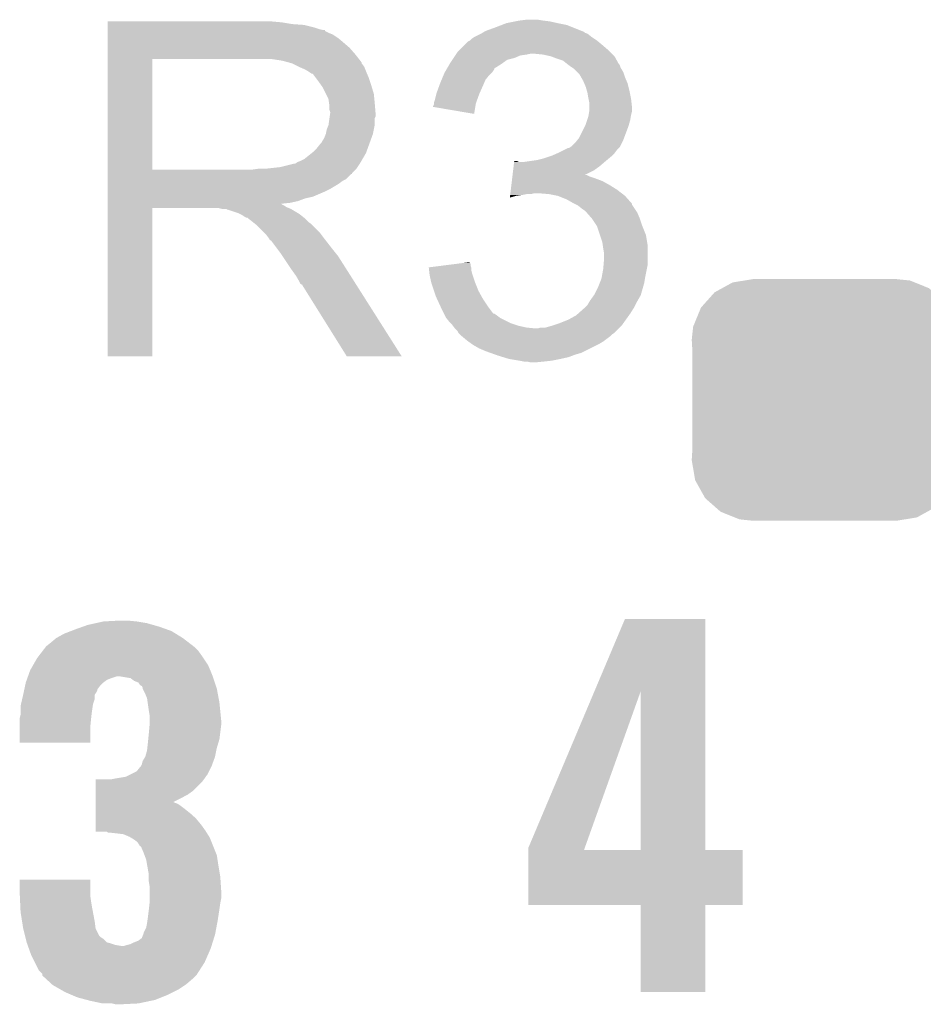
# Model space of a CAD drawing. Extents: x -1.3 to 24.2, y -3.9 to 39.2.
# Tile 22 of 31: x 8.9 to 11.5, y 27.5 to 30.4. Entities that reach past the tile are written whole.
import ezdxf

# ---------------------------------------------------------------- set-up
doc = ezdxf.new("R2010")
doc.units = 0
doc.layers.get('0').update_dxf_attribs({"linetype": 'CONTINUOUS'})
doc.layers.add('PIR_4_CLICK_V100_GTO', color=14, linetype='CONTINUOUS')
doc.layers.add('PIR_4_CLICK_V100_GTS', color=12, linetype='CONTINUOUS')

# ---------------------------------------------------------------- blocks, each defined once
blk = doc.blocks.new('CUSTOM_65')
for points in [[(-0.268438, 0.342124), (-0.233628, 0.347838), (0.2622, 0.342124), (0.247972, 0.347838)], [(-0.233628, 0.347838), (-0.20955, 0.35179), (0.247972, 0.347838), (0.20955, 0.35179)], [(-0.320744, 0.31339), (-0.298526, 0.325596), (0.317222, 0.31339), (0.30335, 0.325596)], [(-0.298526, 0.325596), (-0.268438, 0.342124), (0.30335, 0.325596), (0.2622, 0.342124)], [(-0.34504, 0.286174), (-0.320744, 0.31339), (0.348152, 0.286174), (0.317222, 0.31339)], [(-0.37475, 0.234078), (-0.360486, 0.26887), (0.377262, 0.234078), (0.357822, 0.26887)], [(-0.360486, 0.26887), (-0.34504, 0.286174), (0.357822, 0.26887), (0.348152, 0.286174)], [(-0.383124, 0.213652), (-0.37475, 0.234078), (0.380766, 0.213652), (0.377262, 0.234078)], [(-0.38735, 0.17526), (-0.383124, 0.213652), (0.38735, 0.17526), (0.380766, 0.213652)], [(-0.38608, 0.154124), (-0.38735, 0.17526), (0.38608, 0.154124), (0.38735, 0.17526)], [(-0.38608, -0.154124), (-0.38608, 0.154124), (0.38608, -0.154124), (0.38608, 0.154124)], [(-0.38735, -0.17526), (-0.38608, -0.154124), (0.38735, -0.17526), (0.38608, -0.154124)], [(-0.380764, -0.213652), (-0.38735, -0.17526), (0.383124, -0.213652), (0.38735, -0.17526)], [(-0.377262, -0.234078), (-0.380764, -0.213652), (0.374748, -0.234078), (0.383124, -0.213652)], [(-0.35782, -0.26887), (-0.377262, -0.234078), (0.360486, -0.26887), (0.374748, -0.234078)], [(-0.348152, -0.286174), (-0.35782, -0.26887), (0.345038, -0.286174), (0.360486, -0.26887)], [(-0.31722, -0.31339), (-0.348152, -0.286174), (0.320744, -0.31339), (0.345038, -0.286174)], [(-0.30335, -0.325596), (-0.31722, -0.31339), (0.298524, -0.325596), (0.320744, -0.31339)], [(-0.262198, -0.342124), (-0.30335, -0.325596), (0.268438, -0.342124), (0.298524, -0.325596)], [(-0.247972, -0.347838), (-0.262198, -0.342124), (0.233626, -0.347838), (0.268438, -0.342124)], [(-0.20955, -0.35179), (-0.247972, -0.347838), (0.20955, -0.35179), (0.233626, -0.347838)]]:
    blk.add_solid(points)

msp = doc.modelspace()

# ---------------------------------------------------------------- linework, layer by layer
at = {"layer": 'PIR_4_CLICK_V100_GTO'}
for points in [[(9.144022, 30.38602), (9.144024, 30.38856), (9.64946, 30.38602), (9.62152, 30.38856)], [(9.144022, 30.38094), (9.144022, 30.38602), (9.679938, 30.38094), (9.64946, 30.38602)], [(9.144022, 30.3784), (9.144022, 30.38094), (9.7155, 30.3784), (9.679938, 30.38094)], [(9.144022, 30.37078), (9.144022, 30.3784), (9.745978, 30.37078), (9.7155, 30.3784)], [(9.144022, 30.3657), (9.144022, 30.37078), (9.761222, 30.3657), (9.745978, 30.37078)], [(10.243818, 30.36062), (10.27176, 30.37078), (10.52448, 30.36062), (10.499084, 30.37078)], [(10.27176, 30.37078), (10.291566, 30.378398), (10.499084, 30.37078), (10.480042, 30.378398)], [(10.291566, 30.378398), (10.304782, 30.38348), (10.480042, 30.378398), (10.45464, 30.38348)], [(10.304782, 30.38348), (10.33018, 30.38856), (10.45464, 30.38348), (10.431778, 30.38856)], [(10.33018, 30.38856), (10.34288, 30.3911), (10.431778, 30.38856), (10.41146, 30.3911)], [(10.34288, 30.3911), (10.363202, 30.39364), (10.41146, 30.3911), (10.396222, 30.39364)], [(9.144022, 30.36316), (9.144022, 30.3657), (9.773922, 30.36316), (9.761222, 30.3657)], [(9.144022, 30.363136), (9.144022, 30.36316), (9.77646, 30.363136), (9.773922, 30.36316)], [(9.144022, 30.360614), (9.144022, 30.363136), (9.776476, 30.360614), (9.77646, 30.363136)], [(9.144022, 30.35554), (9.144022, 30.360614), (9.78662, 30.35554), (9.776476, 30.360614)], [(9.144022, 30.350458), (9.144022, 30.35554), (9.799322, 30.350458), (9.78662, 30.35554)], [(9.144022, 30.3403), (9.144022, 30.350458), (9.81456, 30.3403), (9.799322, 30.350458)], [(9.144022, 30.3276), (9.144022, 30.3403), (9.8298, 30.3276), (9.81456, 30.3403)], [(10.20318, 30.33776), (10.210802, 30.34284), (10.56132, 30.33776), (10.5537, 30.34284)], [(10.210802, 30.34284), (10.231114, 30.352998), (10.5537, 30.34284), (10.541002, 30.352998)], [(10.231114, 30.352998), (10.231118, 30.353), (10.541002, 30.352998), (10.540998, 30.353)], [(10.231118, 30.353), (10.23535, 30.35554), (10.540998, 30.353), (10.533384, 30.35554)], [(10.23535, 30.35554), (10.239578, 30.358076), (10.533384, 30.35554), (10.530838, 30.358076)], [(10.239578, 30.358076), (10.243818, 30.36062), (10.530838, 30.358076), (10.52448, 30.36062)], [(9.14402, 30.292042), (9.144022, 30.31236), (9.86536, 30.292042), (9.847582, 30.31236)], [(9.144022, 30.31236), (9.144022, 30.3276), (9.847582, 30.31236), (9.8298, 30.3276)], [(10.167622, 30.304742), (10.18286, 30.31998), (10.60196, 30.304742), (10.58418, 30.31998)], [(10.18286, 30.31998), (10.193024, 30.330142), (10.58418, 30.31998), (10.571986, 30.330142)], [(10.193024, 30.330142), (10.198094, 30.33268), (10.571986, 30.330142), (10.56894, 30.33268)], [(10.198094, 30.33268), (10.198098, 30.332682), (10.56894, 30.33268), (10.568938, 30.332682)], [(10.198098, 30.332682), (10.20318, 30.33776), (10.568938, 30.332682), (10.56132, 30.33776)], [(9.14402, 30.27934), (9.14402, 30.292042), (9.875238, 30.27934), (9.86536, 30.292042)], [(10.150684, 30.28188), (10.155764, 30.289498), (10.327638, 30.28188), (10.345418, 30.289498)], [(10.155764, 30.289498), (10.157458, 30.29204), (10.345418, 30.289498), (10.3632, 30.29204)], [(10.157458, 30.29204), (10.159152, 30.29458), (10.3632, 30.29204), (10.375898, 30.29458)], [(10.159152, 30.29458), (10.162542, 30.299662), (10.612122, 30.29458), (10.60704, 30.299662)], [(10.162542, 30.299662), (10.167622, 30.304742), (10.60704, 30.299662), (10.60196, 30.304742)], [(10.411458, 30.29204), (10.386062, 30.29458), (10.614662, 30.29204), (10.612122, 30.29458)], [(10.434318, 30.28696), (10.411458, 30.29204), (10.619742, 30.28696), (10.614662, 30.29204)], [(10.434324, 30.286958), (10.434318, 30.28696), (10.619742, 30.286958), (10.619742, 30.28696)], [(10.45464, 30.27934), (10.434324, 30.286958), (10.623976, 30.27934), (10.619742, 30.286958)], [(9.144012, 29.956782), (9.14402, 30.279318), (9.273542, 29.956782), (9.273542, 30.279318)], [(9.14402, 30.279318), (9.14402, 30.27934), (9.273542, 30.279318), (9.58088, 30.27934)], [(9.652002, 30.27426), (9.618982, 30.27934), (9.87919, 30.27426), (9.875238, 30.27934)], [(9.670636, 30.269178), (9.652002, 30.27426), (9.88314, 30.269178), (9.87919, 30.27426)], [(9.67994, 30.26664), (9.670636, 30.269178), (9.883144, 30.26664), (9.88314, 30.269178)], [(9.679952, 30.266634), (9.67994, 30.26664), (9.883144, 30.266634), (9.883144, 30.26664)], [(9.700256, 30.256482), (9.679952, 30.266634), (9.89076, 30.256482), (9.883144, 30.266634)], [(9.70026, 30.25648), (9.700256, 30.256482), (9.890762, 30.25648), (9.89076, 30.256482)], [(9.71804, 30.24886), (9.70026, 30.25648), (9.89381, 30.24886), (9.890762, 30.25648)], [(10.131838, 30.251388), (10.139254, 30.2641), (10.26922, 30.251388), (10.28954, 30.2641)], [(10.139254, 30.2641), (10.142218, 30.26918), (10.28954, 30.2641), (10.29665, 30.26918)], [(10.142218, 30.26918), (10.147296, 30.276798), (10.29665, 30.26918), (10.307316, 30.276798)], [(10.147296, 30.276798), (10.150684, 30.28188), (10.307316, 30.276798), (10.327638, 30.28188)], [(10.46988, 30.27426), (10.45464, 30.27934), (10.626798, 30.27426), (10.623976, 30.27934)], [(10.482578, 30.264102), (10.46988, 30.27426), (10.632442, 30.264102), (10.626798, 30.27426)], [(10.48258, 30.2641), (10.482578, 30.264102), (10.632444, 30.2641), (10.632442, 30.264102)], [(10.485972, 30.261556), (10.48258, 30.2641), (10.63498, 30.261556), (10.632444, 30.2641)], [(10.49274, 30.25648), (10.485972, 30.261556), (10.636674, 30.25648), (10.63498, 30.261556)], [(10.496554, 30.253938), (10.49274, 30.25648), (10.63752, 30.253938), (10.636674, 30.25648)], [(10.50036, 30.2514), (10.496554, 30.253938), (10.639044, 30.2514), (10.63752, 30.253938)], [(9.72651, 30.24378), (9.71804, 30.24886), (9.89584, 30.24378), (9.89381, 30.24886)], [(9.73074, 30.241242), (9.72651, 30.24378), (9.896928, 30.241242), (9.89584, 30.24378)], [(9.738364, 30.23616), (9.73074, 30.241242), (9.899106, 30.23616), (9.896928, 30.241242)], [(9.740904, 30.236152), (9.738364, 30.23616), (9.89911, 30.236152), (9.899106, 30.23616)], [(9.74852, 30.226), (9.740904, 30.236152), (9.90346, 30.226), (9.89911, 30.236152)], [(9.75614, 30.21584), (9.74852, 30.226), (9.906848, 30.21584), (9.90346, 30.226)], [(10.115972, 30.218378), (10.121262, 30.231078), (10.24382, 30.218378), (10.253978, 30.231078)], [(10.121262, 30.231078), (10.12444, 30.238702), (10.253978, 30.231078), (10.261602, 30.238702)], [(10.12444, 30.238702), (10.125918, 30.241238), (10.261602, 30.238702), (10.264138, 30.241238)], [(10.125918, 30.241238), (10.13036, 30.248854), (10.264138, 30.241238), (10.269216, 30.248854)], [(10.13036, 30.248854), (10.131838, 30.251388), (10.269216, 30.248854), (10.26922, 30.251388)], [(10.510516, 30.241242), (10.50036, 30.2514), (10.64514, 30.241242), (10.639044, 30.2514)], [(10.518138, 30.233618), (10.510516, 30.241242), (10.647682, 30.233618), (10.64514, 30.241242)], [(10.522492, 30.226002), (10.518138, 30.233618), (10.65022, 30.226002), (10.647682, 30.233618)], [(10.5283, 30.215842), (10.522492, 30.226002), (10.654574, 30.215842), (10.65022, 30.226002)], [(9.76521, 30.20314), (9.75614, 30.21584), (9.91108, 30.20314), (9.906848, 30.21584)], [(9.76884, 30.198056), (9.76521, 30.20314), (9.912606, 30.198056), (9.91108, 30.20314)], [(9.779, 30.177738), (9.76884, 30.198056), (9.9187, 30.177738), (9.912606, 30.198056)], [(10.101582, 30.18028), (10.10897, 30.2006), (10.227168, 30.18028), (10.2362, 30.2006)], [(10.10897, 30.2006), (10.11174, 30.208218), (10.2362, 30.2006), (10.239464, 30.208218)], [(10.11174, 30.208218), (10.115972, 30.218378), (10.239464, 30.208218), (10.24382, 30.218378)], [(10.531568, 30.208218), (10.5283, 30.215842), (10.65784, 30.208218), (10.654574, 30.215842)], [(10.53592, 30.198062), (10.531568, 30.208218), (10.66038, 30.198062), (10.65784, 30.208218)], [(10.538824, 30.1879), (10.53592, 30.198062), (10.66292, 30.1879), (10.66038, 30.198062)], [(9.78662, 30.162496), (9.779, 30.177738), (9.920226, 30.162496), (9.9187, 30.177738)], [(10.096498, 30.15996), (10.100946, 30.17774), (10.219574, 30.15996), (10.22604, 30.17774)], [(10.100946, 30.17774), (10.101582, 30.18028), (10.22604, 30.17774), (10.227168, 30.18028)], [(10.541, 30.180282), (10.538824, 30.1879), (10.664444, 30.180282), (10.66292, 30.1879)], [(10.54354, 30.16504), (10.541, 30.180282), (10.667492, 30.16504), (10.664444, 30.180282)], [(9.788072, 30.15234), (9.78662, 30.162496), (9.92124, 30.15234), (9.920226, 30.162496)], [(9.78916, 30.144718), (9.788072, 30.15234), (9.921876, 30.144718), (9.92124, 30.15234)], [(9.789162, 30.132018), (9.78916, 30.144718), (9.922934, 30.132018), (9.921876, 30.144718)], [(10.09142, 30.13966), (10.091422, 30.142184), (10.214182, 30.13966), (10.214604, 30.142184)], [(10.210776, 30.119324), (10.09142, 30.13966), (10.210776, 30.119324), (10.214182, 30.13966)], [(10.091422, 30.142184), (10.09396, 30.147264), (10.214604, 30.142184), (10.215454, 30.147264)], [(10.09396, 30.149798), (10.093962, 30.152342), (10.21588, 30.149798), (10.216804, 30.152342)], [(10.09396, 30.147264), (10.09396, 30.149798), (10.215454, 30.147264), (10.21588, 30.149798)], [(10.093962, 30.152342), (10.096498, 30.15996), (10.216804, 30.152342), (10.219574, 30.15996)], [(10.54405, 30.1625), (10.54354, 30.16504), (10.668, 30.1625), (10.667492, 30.16504)], [(10.54608, 30.152342), (10.54405, 30.1625), (10.66913, 30.152342), (10.668, 30.1625)], [(10.54608, 30.139638), (10.54608, 30.152342), (10.67054, 30.139638), (10.66913, 30.152342)], [(10.54608, 30.126942), (10.54608, 30.139638), (10.67054, 30.126942), (10.67054, 30.139638)], [(9.7917, 30.124396), (9.789162, 30.132018), (9.92357, 30.124396), (9.922934, 30.132018)], [(9.78952, 30.106616), (9.790246, 30.111696), (9.92124, 30.106616), (9.923778, 30.111696)], [(9.790246, 30.111696), (9.7917, 30.12186), (9.923778, 30.111696), (9.923778, 30.12186)], [(9.7917, 30.121862), (9.7917, 30.124396), (9.92378, 30.121862), (9.92357, 30.124396)], [(9.7917, 30.12186), (9.7917, 30.121862), (9.923778, 30.12186), (9.92378, 30.121862)], [(10.540152, 30.101538), (10.54354, 30.1117), (10.66546, 30.101538), (10.667152, 30.1117)], [(10.54354, 30.1117), (10.544386, 30.11678), (10.667152, 30.1117), (10.668, 30.11678)], [(10.544386, 30.11678), (10.546078, 30.126938), (10.668, 30.11678), (10.67054, 30.126938)], [(10.546078, 30.126938), (10.54608, 30.126942), (10.67054, 30.126938), (10.67054, 30.126942)], [(9.78154, 30.073598), (9.786618, 30.086298), (9.918698, 30.073598), (9.92124, 30.086298)], [(9.786618, 30.086298), (9.78952, 30.106616), (9.92124, 30.086298), (9.92124, 30.106616)], [(10.515602, 30.048202), (10.533378, 30.08376), (10.647044, 30.048202), (10.66038, 30.08376)], [(10.533378, 30.08376), (10.53592, 30.088842), (10.66038, 30.08376), (10.661832, 30.088842)], [(10.53592, 30.088842), (10.540152, 30.101538), (10.661832, 30.088842), (10.66546, 30.101538)], [(9.773918, 30.048196), (9.778998, 30.060898), (9.911538, 30.048196), (9.916156, 30.060898)], [(9.778998, 30.0609), (9.78154, 30.073598), (9.916158, 30.0609), (9.918698, 30.073598)], [(9.778998, 30.060898), (9.778998, 30.0609), (9.916156, 30.060898), (9.916158, 30.0609)], [(9.7536, 30.02026), (9.763758, 30.032958), (9.90138, 30.02026), (9.905998, 30.032958)], [(9.763758, 30.032958), (9.766298, 30.0355), (9.905998, 30.032958), (9.906922, 30.0355)], [(9.766298, 30.0355), (9.76884, 30.040578), (9.906922, 30.0355), (9.908768, 30.040578)], [(9.76884, 30.040578), (9.773918, 30.048196), (9.908768, 30.040578), (9.911538, 30.048196)], [(10.491472, 30.022802), (10.495282, 30.025342), (10.634978, 30.022802), (10.636248, 30.025342)], [(10.495282, 30.025342), (10.505442, 30.035502), (10.636248, 30.025342), (10.641328, 30.035502)], [(10.505442, 30.035502), (10.511536, 30.04312), (10.641328, 30.035502), (10.64514, 30.04312)], [(10.511536, 30.04312), (10.515602, 30.048202), (10.64514, 30.04312), (10.647044, 30.048202)], [(9.715496, 29.987238), (9.737722, 30.005018), (9.885468, 29.987238), (9.89584, 30.005018)], [(9.737722, 30.005018), (9.740898, 30.007558), (9.89584, 30.005018), (9.896762, 30.007558)], [(9.740898, 30.007558), (9.7536, 30.02026), (9.896762, 30.007558), (9.90138, 30.02026)], [(10.429238, 29.99486), (10.436858, 29.9974), (10.60958, 29.99486), (10.612118, 29.9974)], [(10.436858, 29.9974), (10.454004, 30.00502), (10.612118, 29.9974), (10.619738, 30.00502)], [(10.454004, 30.00502), (10.45972, 30.00756), (10.619738, 30.00502), (10.621642, 30.00756)], [(10.45972, 30.00756), (10.474958, 30.015178), (10.621642, 30.00756), (10.62736, 30.015178)], [(10.474958, 30.015178), (10.485124, 30.02026), (10.62736, 30.015178), (10.632438, 30.02026)], [(10.485124, 30.02026), (10.487666, 30.020264), (10.632438, 30.02026), (10.63244, 30.020264)], [(10.487666, 30.020264), (10.491472, 30.022802), (10.63244, 30.020264), (10.634978, 30.022802)], [(9.646918, 29.96438), (9.687558, 29.97454), (9.871286, 29.96438), (9.878062, 29.97454)], [(9.690096, 29.97454), (9.697714, 29.979618), (9.878062, 29.97454), (9.881024, 29.979618)], [(9.697714, 29.979618), (9.705338, 29.98216), (9.881024, 29.979618), (9.882506, 29.98216)], [(9.705338, 29.98216), (9.715496, 29.987238), (9.882506, 29.98216), (9.885468, 29.987238)], [(10.325844, 29.96692), (10.327358, 29.97962), (10.576562, 29.96692), (10.591376, 29.97962)], [(10.327358, 29.97962), (10.32766, 29.982158), (10.340344, 29.97962), (10.335264, 29.982158)], [(10.32766, 29.982158), (10.327662, 29.98216), (10.335264, 29.982158), (10.327662, 29.98216)], [(10.35812, 29.97962), (10.3759, 29.98216), (10.591376, 29.97962), (10.59434, 29.98216)], [(10.3759, 29.98216), (10.39368, 29.9847), (10.59434, 29.98216), (10.597388, 29.9847)], [(10.39368, 29.9847), (10.413998, 29.98978), (10.597388, 29.9847), (10.603484, 29.98978)], [(10.413998, 29.98978), (10.429238, 29.99486), (10.603484, 29.98978), (10.60958, 29.99486)], [(9.144012, 29.95676), (9.144012, 29.956782), (9.563098, 29.95676), (9.273542, 29.956782)], [(9.144012, 29.946596), (9.144012, 29.95676), (9.8552, 29.946596), (9.86536, 29.95676)], [(9.144012, 29.94406), (9.144012, 29.946596), (9.855176, 29.94406), (9.8552, 29.946596)], [(9.144012, 29.944054), (9.144012, 29.94406), (9.852654, 29.944054), (9.855176, 29.94406)], [(9.144012, 29.928818), (9.144012, 29.944054), (9.837416, 29.928818), (9.852654, 29.944054)], [(9.563098, 29.95676), (9.580864, 29.959298), (9.86536, 29.95676), (9.867898, 29.959298)], [(9.580864, 29.959298), (9.58088, 29.9593), (9.867898, 29.959298), (9.867898, 29.9593)], [(9.601198, 29.9593), (9.646918, 29.96438), (9.867898, 29.9593), (9.871286, 29.96438)], [(10.322208, 29.93644), (10.322814, 29.941518), (10.548622, 29.93644), (10.538464, 29.941518)], [(10.322814, 29.94152), (10.32433, 29.95422), (10.53348, 29.94152), (10.558778, 29.95422)], [(10.322814, 29.941518), (10.322814, 29.94152), (10.538464, 29.941518), (10.53348, 29.94152)], [(10.32433, 29.95422), (10.325844, 29.96692), (10.558778, 29.95422), (10.576562, 29.96692)], [(9.14401, 29.90088), (9.144012, 29.916118), (9.7917, 29.90088), (9.817098, 29.916118)], [(9.144012, 29.923738), (9.144012, 29.928818), (9.827262, 29.923738), (9.837416, 29.928818)], [(9.144012, 29.916118), (9.144012, 29.923738), (9.817098, 29.916118), (9.827262, 29.923738)], [(10.317666, 29.89834), (10.31918, 29.91104), (10.62736, 29.89834), (10.60704, 29.91104)], [(10.31918, 29.91104), (10.320694, 29.92374), (10.60704, 29.91104), (10.584182, 29.92374)], [(10.320694, 29.92374), (10.321602, 29.93136), (10.584182, 29.92374), (10.56386, 29.93136)], [(10.321602, 29.93136), (10.322208, 29.93644), (10.56386, 29.93136), (10.548622, 29.93644)], [(9.14401, 29.89326), (9.14401, 29.90088), (9.77646, 29.89326), (9.7917, 29.90088)], [(9.14401, 29.87802), (9.14401, 29.89326), (9.740898, 29.87802), (9.77646, 29.89326)], [(10.315544, 29.88056), (10.315848, 29.8831), (10.332718, 29.88056), (10.3505, 29.8831)], [(10.315848, 29.8831), (10.31615, 29.88564), (10.3505, 29.8831), (10.363198, 29.88564)], [(10.31615, 29.88564), (10.316454, 29.88818), (10.375898, 29.88564), (10.386058, 29.88818)], [(10.316454, 29.88818), (10.317666, 29.89834), (10.640424, 29.88818), (10.62736, 29.89834)], [(10.42924, 29.88564), (10.398762, 29.88818), (10.64369, 29.88564), (10.640424, 29.88818)], [(10.454638, 29.88056), (10.42924, 29.88564), (10.65022, 29.88056), (10.64369, 29.88564)], [(9.14401, 29.872938), (9.14401, 29.87802), (9.718038, 29.872938), (9.740898, 29.87802)], [(9.14401, 29.86532), (9.14401, 29.872938), (9.697718, 29.86532), (9.718038, 29.872938)], [(9.14401, 29.86024), (9.14401, 29.86532), (9.674858, 29.86024), (9.697718, 29.86532)], [(9.14401, 29.857662), (9.14401, 29.86024), (9.649494, 29.857662), (9.674858, 29.86024)], [(9.14401, 29.855158), (9.14401, 29.857662), (9.652004, 29.855158), (9.649494, 29.857662)], [(9.14401, 29.852618), (9.14401, 29.855158), (9.657082, 29.852618), (9.652004, 29.855158)], [(9.14401, 29.84754), (9.14401, 29.852618), (9.664698, 29.84754), (9.657082, 29.852618)], [(10.314944, 29.875514), (10.315544, 29.88056), (10.314944, 29.875514), (10.332718, 29.88056)], [(10.48004, 29.8704), (10.454638, 29.88056), (10.65925, 29.8704), (10.65022, 29.88056)], [(10.497822, 29.86024), (10.48004, 29.8704), (10.66828, 29.86024), (10.65925, 29.8704)], [(10.50291, 29.857696), (10.497822, 29.86024), (10.67054, 29.857696), (10.66828, 29.86024)], [(10.507994, 29.855154), (10.50291, 29.857696), (10.670544, 29.855154), (10.67054, 29.857696)], [(10.513058, 29.852622), (10.507994, 29.855154), (10.672234, 29.852622), (10.670544, 29.855154)], [(10.52576, 29.84246), (10.513058, 29.852622), (10.679008, 29.84246), (10.672234, 29.852622)], [(9.144, 29.413224), (9.14401, 29.844976), (9.273516, 29.413224), (9.27354, 29.844976)], [(9.14401, 29.845), (9.14401, 29.84754), (9.67105, 29.845), (9.664698, 29.84754)], [(9.14401, 29.844976), (9.14401, 29.845), (9.27354, 29.844976), (9.466578, 29.845)], [(9.476738, 29.84246), (9.466578, 29.845), (9.677402, 29.84246), (9.67105, 29.845)], [(9.491974, 29.839926), (9.489436, 29.84246), (9.681626, 29.839926), (9.677402, 29.84246)], [(9.494516, 29.83992), (9.491974, 29.839926), (9.681636, 29.83992), (9.681626, 29.839926)], [(9.524998, 29.82976), (9.494516, 29.83992), (9.698568, 29.82976), (9.681636, 29.83992)], [(9.530078, 29.82722), (9.524998, 29.82976), (9.7028, 29.82722), (9.698568, 29.82976)], [(9.535158, 29.82468), (9.530078, 29.82722), (9.705976, 29.82468), (9.7028, 29.82722)], [(9.542778, 29.819602), (9.535158, 29.82468), (9.712324, 29.819602), (9.705976, 29.82468)], [(10.53338, 29.83738), (10.52576, 29.84246), (10.682396, 29.83738), (10.679008, 29.84246)], [(10.535922, 29.83484), (10.53338, 29.83738), (10.684088, 29.83484), (10.682396, 29.83738)], [(10.538144, 29.832302), (10.535922, 29.83484), (10.68578, 29.832302), (10.684088, 29.83484)], [(10.5537, 29.814522), (10.538144, 29.832302), (10.6934, 29.814522), (10.68578, 29.832302)], [(9.547856, 29.817062), (9.542778, 29.819602), (9.715498, 29.817062), (9.712324, 29.819602)], [(9.550396, 29.81706), (9.547856, 29.817062), (9.7155, 29.81706), (9.715498, 29.817062)], [(9.55294, 29.814522), (9.550396, 29.81706), (9.718038, 29.814522), (9.7155, 29.81706)], [(9.5631, 29.8069), (9.55294, 29.814522), (9.72566, 29.8069), (9.718038, 29.814522)], [(9.566276, 29.80436), (9.5631, 29.8069), (9.7282, 29.80436), (9.72566, 29.8069)], [(9.572628, 29.799278), (9.566276, 29.80436), (9.735822, 29.799278), (9.7282, 29.80436)], [(9.575798, 29.796742), (9.572628, 29.799278), (9.738358, 29.796742), (9.735822, 29.799278)], [(9.598662, 29.773878), (9.575798, 29.796742), (9.76122, 29.773878), (9.738358, 29.796742)], [(10.553702, 29.81452), (10.5537, 29.814522), (10.6934, 29.81452), (10.6934, 29.814522)], [(10.568938, 29.791664), (10.553702, 29.81452), (10.70102, 29.791664), (10.6934, 29.81452)], [(9.606278, 29.76626), (9.598662, 29.773878), (9.766936, 29.76626), (9.76122, 29.773878)], [(10.56894, 29.79166), (10.568938, 29.791664), (10.70102, 29.79166), (10.70102, 29.791664)], [(10.577408, 29.766258), (10.56894, 29.79166), (10.71118, 29.766258), (10.70102, 29.79166)], [(9.613898, 29.756098), (9.606278, 29.76626), (9.774558, 29.756098), (9.766936, 29.76626)], [(9.61517, 29.75356), (9.613898, 29.756098), (9.77646, 29.75356), (9.774558, 29.756098)], [(9.616434, 29.751036), (9.61517, 29.75356), (9.778424, 29.751036), (9.77646, 29.75356)], [(9.61897, 29.75102), (9.616434, 29.751036), (9.778436, 29.75102), (9.778424, 29.751036)], [(9.634216, 29.7307), (9.61897, 29.75102), (9.79424, 29.7307), (9.778436, 29.75102)], [(10.584178, 29.745942), (10.577408, 29.766258), (10.714566, 29.745942), (10.71118, 29.766258)], [(10.585632, 29.735778), (10.584178, 29.745942), (10.71626, 29.735778), (10.714566, 29.745942)], [(9.64946, 29.71038), (9.634216, 29.7307), (9.810496, 29.71038), (9.79424, 29.7307)], [(9.652848, 29.705298), (9.64946, 29.71038), (9.81456, 29.705298), (9.810496, 29.71038)], [(10.58672, 29.72816), (10.585632, 29.735778), (10.71626, 29.72816), (10.71626, 29.735778)], [(10.58926, 29.712922), (10.58672, 29.72816), (10.71626, 29.712922), (10.71626, 29.72816)], [(10.58926, 29.697678), (10.58926, 29.712922), (10.71626, 29.697678), (10.71626, 29.712922)], [(9.671474, 29.67736), (9.652848, 29.705298), (9.83234, 29.67736), (9.81456, 29.705298)], [(10.118588, 29.677358), (10.158422, 29.682436), (10.200642, 29.677358), (10.20064, 29.682436)], [(10.158422, 29.682436), (10.178332, 29.684974), (10.20064, 29.682436), (10.198106, 29.684974)], [(10.178332, 29.684974), (10.1981, 29.687494), (10.198106, 29.684974), (10.1981, 29.687494)], [(10.587778, 29.679898), (10.58926, 29.697678), (10.71626, 29.679898), (10.71626, 29.697678)], [(9.67994, 29.66466), (9.671474, 29.67736), (9.840398, 29.66466), (9.83234, 29.67736)], [(9.69264, 29.646882), (9.67994, 29.66466), (9.851678, 29.646882), (9.840398, 29.66466)], [(10.07874, 29.672278), (10.118588, 29.677358), (10.202334, 29.672278), (10.200642, 29.677358)], [(10.079022, 29.669736), (10.07874, 29.672278), (10.20318, 29.669736), (10.202334, 29.672278)], [(10.079862, 29.662118), (10.079022, 29.669736), (10.20318, 29.662118), (10.20318, 29.669736)], [(10.08098, 29.651962), (10.079862, 29.662118), (10.20572, 29.651962), (10.20318, 29.662118)], [(10.08126, 29.649422), (10.08098, 29.651962), (10.206568, 29.649422), (10.20572, 29.651962)], [(10.5821, 29.6418), (10.58672, 29.667198), (10.70864, 29.6418), (10.713718, 29.667198)], [(10.58672, 29.667198), (10.587778, 29.679898), (10.713718, 29.667198), (10.71626, 29.679898)], [(9.7028, 29.629098), (9.69264, 29.646882), (9.86296, 29.629098), (9.851678, 29.646882)], [(9.70534, 29.624026), (9.7028, 29.629098), (9.866178, 29.624026), (9.86296, 29.629098)], [(9.710414, 29.62148), (9.70534, 29.624026), (9.867794, 29.62148), (9.866178, 29.624026)], [(10.085776, 29.6291), (10.08126, 29.649422), (10.21334, 29.6291), (10.206568, 29.649422)], [(10.08634, 29.626562), (10.085776, 29.6291), (10.214356, 29.626562), (10.21334, 29.6291)], [(10.093962, 29.603698), (10.08634, 29.626562), (10.2235, 29.603698), (10.214356, 29.626562)], [(10.57148, 29.61386), (10.576558, 29.626558), (10.702472, 29.61386), (10.7061, 29.626558)], [(10.576558, 29.626558), (10.58164, 29.639262), (10.7061, 29.626558), (10.708216, 29.639262)], [(10.58164, 29.639262), (10.5821, 29.6418), (10.708216, 29.639262), (10.70864, 29.6418)], [(9.712962, 29.6164), (9.710414, 29.62148), (9.871016, 29.6164), (9.867794, 29.62148)], [(9.83996, 29.41321), (9.712962, 29.6164), (9.99993, 29.41321), (9.871016, 29.6164)], [(10.09904, 29.588462), (10.093962, 29.603698), (10.231966, 29.588462), (10.2235, 29.603698)], [(10.56132, 29.593542), (10.57148, 29.61386), (10.696666, 29.593542), (10.702472, 29.61386)], [(10.102558, 29.58084), (10.09904, 29.588462), (10.2362, 29.58084), (10.231966, 29.588462)], [(10.113108, 29.55798), (10.102558, 29.58084), (10.25144, 29.55798), (10.2362, 29.58084)], [(10.541002, 29.563062), (10.547094, 29.57322), (10.6807, 29.563062), (10.68578, 29.57322)], [(10.547094, 29.57322), (10.548618, 29.57576), (10.68578, 29.57322), (10.68723, 29.57576)], [(10.548618, 29.57576), (10.559502, 29.590998), (10.68723, 29.57576), (10.69594, 29.590998)], [(10.559502, 29.590998), (10.56132, 29.593542), (10.69594, 29.590998), (10.696666, 29.593542)], [(10.11428, 29.55544), (10.113108, 29.55798), (10.253348, 29.55544), (10.25144, 29.55798)], [(10.12317, 29.53766), (10.11428, 29.55544), (10.26669, 29.53766), (10.253348, 29.55544)], [(10.123172, 29.537656), (10.12317, 29.53766), (10.269226, 29.537656), (10.26669, 29.53766)], [(10.12571, 29.53258), (10.123172, 29.537656), (10.27684, 29.53258), (10.269226, 29.537656)], [(10.507978, 29.532582), (10.513694, 29.537662), (10.66183, 29.532582), (10.66546, 29.537662)], [(10.513694, 29.537662), (10.53084, 29.5529), (10.66546, 29.537662), (10.674982, 29.5529)], [(10.53084, 29.5529), (10.535922, 29.557982), (10.674982, 29.5529), (10.67816, 29.557982)], [(10.535922, 29.557982), (10.541002, 29.563062), (10.67816, 29.557982), (10.6807, 29.563062)], [(10.129518, 29.524962), (10.12571, 29.53258), (10.287, 29.524962), (10.27684, 29.53258)], [(10.12952, 29.52496), (10.129518, 29.524962), (10.287002, 29.52496), (10.287, 29.524962)], [(10.139678, 29.512262), (10.12952, 29.52496), (10.312398, 29.512262), (10.287002, 29.52496)], [(10.14222, 29.50972), (10.139678, 29.512262), (10.317482, 29.50972), (10.312398, 29.512262)], [(10.147298, 29.50464), (10.14222, 29.50972), (10.332722, 29.50464), (10.317482, 29.50972)], [(10.43686, 29.5021), (10.45972, 29.50972), (10.640058, 29.5021), (10.645502, 29.50972)], [(10.45972, 29.50972), (10.485122, 29.51988), (10.645502, 29.50972), (10.652758, 29.51988)], [(10.485122, 29.51988), (10.507978, 29.532582), (10.652758, 29.51988), (10.66183, 29.532582)], [(10.149204, 29.5021), (10.147298, 29.50464), (10.340342, 29.5021), (10.332722, 29.50464)], [(10.153016, 29.49702), (10.149204, 29.5021), (10.363202, 29.49702), (10.340342, 29.5021)], [(10.15492, 29.494482), (10.153016, 29.49702), (10.38858, 29.494482), (10.363202, 29.49702)], [(10.154922, 29.49448), (10.15492, 29.494482), (10.388598, 29.49448), (10.38858, 29.494482)], [(10.162538, 29.486858), (10.154922, 29.49448), (10.624818, 29.486858), (10.63244, 29.49448)], [(10.165078, 29.481784), (10.162538, 29.486858), (10.619744, 29.481784), (10.624818, 29.486858)], [(10.165082, 29.48178), (10.165078, 29.481784), (10.61974, 29.48178), (10.619744, 29.481784)], [(10.170164, 29.476698), (10.165082, 29.48178), (10.612118, 29.476698), (10.61974, 29.48178)], [(10.388598, 29.49448), (10.396222, 29.494482), (10.63244, 29.49448), (10.632442, 29.494482)], [(10.396222, 29.494482), (10.403844, 29.49702), (10.632442, 29.494482), (10.63498, 29.49702)], [(10.419084, 29.49702), (10.436852, 29.502098), (10.63498, 29.49702), (10.640058, 29.502098)], [(10.436852, 29.502098), (10.43686, 29.5021), (10.640058, 29.502098), (10.640058, 29.5021)], [(10.175242, 29.47162), (10.170164, 29.476698), (10.607038, 29.47162), (10.612118, 29.476698)], [(10.175242, 29.471618), (10.175242, 29.47162), (10.607034, 29.471618), (10.607038, 29.47162)], [(10.19048, 29.45892), (10.175242, 29.471618), (10.590106, 29.45892), (10.607034, 29.471618)], [(10.19404, 29.456378), (10.19048, 29.45892), (10.586718, 29.456378), (10.590106, 29.45892)], [(10.204704, 29.44876), (10.19404, 29.456378), (10.57402, 29.44876), (10.586718, 29.456378)], [(10.208258, 29.44622), (10.204704, 29.44876), (10.56894, 29.44622), (10.57402, 29.44876)], [(10.226038, 29.43606), (10.208258, 29.44622), (10.54862, 29.43606), (10.56894, 29.44622)], [(10.243822, 29.42844), (10.226038, 29.43606), (10.53338, 29.42844), (10.54862, 29.43606)], [(10.258052, 29.423358), (10.243822, 29.42844), (10.523218, 29.423358), (10.53338, 29.42844)], [(10.27227, 29.41828), (10.258052, 29.423358), (10.50544, 29.41828), (10.523218, 29.423358)], [(9.273516, 29.4132), (9.144, 29.413224), (9.273516, 29.4132), (9.273516, 29.413224)], [(9.999936, 29.4132), (9.99993, 29.41321), (9.999936, 29.4132), (9.83996, 29.41321)], [(10.27938, 29.41574), (10.27227, 29.41828), (10.498666, 29.41574), (10.50544, 29.41828)], [(10.29589, 29.41066), (10.27938, 29.41574), (10.485118, 29.41066), (10.498666, 29.41574)], [(10.312398, 29.40558), (10.29589, 29.41066), (10.46226, 29.40558), (10.485118, 29.41066)], [(10.34288, 29.4005), (10.312398, 29.40558), (10.43686, 29.4005), (10.46226, 29.40558)], [(10.355578, 29.39796), (10.34288, 29.4005), (10.414, 29.39796), (10.43686, 29.4005)], [(10.375898, 29.39542), (10.365738, 29.39796), (10.388602, 29.39542), (10.414, 29.39796)], [(10.561198, 28.437706), (10.650226, 28.648636), (10.883908, 28.437706), (10.8839, 28.648636)], [(10.650226, 28.648636), (10.650238, 28.64866), (10.8839, 28.648636), (10.650238, 28.64866)], [(9.05002, 28.61818), (9.071356, 28.6258), (9.315198, 28.61818), (9.29386, 28.6258)], [(9.071356, 28.6258), (9.085582, 28.63088), (9.29386, 28.6258), (9.276082, 28.63088)], [(9.085582, 28.63088), (9.10844, 28.63596), (9.276082, 28.63088), (9.258302, 28.63596)], [(9.10844, 28.63596), (9.1313, 28.64104), (9.258302, 28.63596), (9.22782, 28.64104)], [(9.1313, 28.64104), (9.179558, 28.64358), (9.22782, 28.64104), (9.20242, 28.64358)], [(8.9789, 28.58008), (8.994138, 28.59278), (9.37895, 28.58008), (9.36244, 28.59278)], [(8.994138, 28.59278), (8.994142, 28.592782), (9.36244, 28.59278), (9.362438, 28.592782)], [(8.994142, 28.592782), (9.017, 28.60548), (9.362438, 28.592782), (9.341804, 28.60548)], [(9.017, 28.60548), (9.036812, 28.6131), (9.341804, 28.60548), (9.329422, 28.6131)], [(9.036812, 28.6131), (9.05002, 28.61818), (9.329422, 28.6131), (9.315198, 28.61818)], [(8.953892, 28.55468), (8.96366, 28.567378), (9.40816, 28.55468), (9.39546, 28.567378)], [(8.96366, 28.567378), (8.963662, 28.56738), (9.39546, 28.567378), (9.395458, 28.56738)], [(8.963662, 28.56738), (8.966202, 28.569922), (9.395458, 28.56738), (9.392154, 28.569922)], [(8.966202, 28.569922), (8.9789, 28.58008), (9.392154, 28.569922), (9.37895, 28.58008)], [(8.926648, 28.514042), (8.93826, 28.53436), (9.4361, 28.514042), (9.422554, 28.53436)], [(8.93826, 28.53436), (8.940214, 28.5369), (9.422554, 28.53436), (9.42086, 28.5369)], [(8.940214, 28.5369), (8.953892, 28.55468), (9.42086, 28.5369), (9.40816, 28.55468)], [(8.91794, 28.498802), (8.926648, 28.514042), (9.44245, 28.498802), (9.4361, 28.514042)], [(8.907962, 28.470858), (8.909776, 28.47594), (9.141458, 28.470858), (9.15416, 28.47594)], [(8.909776, 28.47594), (8.911588, 28.481018), (9.15416, 28.47594), (9.169398, 28.481018)], [(8.911588, 28.481018), (8.91159, 28.48102), (9.169398, 28.481018), (9.179558, 28.48102)], [(8.91159, 28.48102), (8.912496, 28.48356), (9.449648, 28.48102), (9.4488, 28.48356)], [(8.912496, 28.48356), (8.91794, 28.498802), (9.4488, 28.48356), (9.44245, 28.498802)], [(9.21004, 28.475942), (9.179558, 28.48102), (9.45134, 28.475942), (9.449648, 28.48102)], [(9.220198, 28.468322), (9.21004, 28.475942), (9.45388, 28.468322), (9.45134, 28.475942)], [(8.900886, 28.442918), (8.903062, 28.453078), (9.11352, 28.442918), (9.12114, 28.453078)], [(8.903062, 28.453078), (8.90524, 28.463238), (9.12114, 28.453078), (9.1313, 28.463238)], [(8.90524, 28.463238), (8.905242, 28.46324), (9.1313, 28.463238), (9.131302, 28.46324)], [(8.905242, 28.46324), (8.907962, 28.470858), (9.131302, 28.46324), (9.141458, 28.470858)], [(9.232894, 28.463242), (9.220198, 28.468322), (9.455574, 28.463242), (9.45388, 28.468322)], [(9.237982, 28.455624), (9.232894, 28.463242), (9.458112, 28.455624), (9.455574, 28.463242)], [(9.243054, 28.45308), (9.237982, 28.455624), (9.45896, 28.45308), (9.458112, 28.455624)], [(9.245598, 28.448004), (9.243054, 28.45308), (9.460652, 28.448004), (9.45896, 28.45308)], [(9.2456, 28.445464), (9.245598, 28.448004), (9.4615, 28.445464), (9.460652, 28.448004)], [(8.894688, 28.414978), (8.897618, 28.427678), (9.105898, 28.414978), (9.1059, 28.427678)], [(8.897618, 28.427678), (8.89762, 28.42768), (9.1059, 28.427678), (9.1059, 28.42768)], [(8.89762, 28.42768), (8.899252, 28.435298), (9.1059, 28.42768), (9.110978, 28.435298)], [(8.899252, 28.435298), (8.90034, 28.440376), (9.110978, 28.435298), (9.113518, 28.440376)], [(8.90034, 28.440376), (8.900886, 28.442918), (9.113518, 28.440376), (9.11352, 28.442918)], [(9.245604, 28.445458), (9.2456, 28.445464), (9.4615, 28.445458), (9.4615, 28.445464)], [(9.25322, 28.43022), (9.245604, 28.445458), (9.464358, 28.43022), (9.4615, 28.445458)], [(9.258298, 28.417522), (9.25322, 28.43022), (9.46674, 28.417522), (9.464358, 28.43022)], [(10.368282, 27.980644), (10.561198, 28.437706), (10.532656, 27.980644), (10.695898, 28.437706)], [(10.695916, 27.97556), (10.695898, 28.437706), (10.883924, 27.97556), (10.883908, 28.437706)], [(8.89, 28.394662), (8.89117, 28.399738), (9.100094, 28.394662), (9.10082, 28.399738)], [(8.89, 28.38196), (8.89, 28.394662), (9.09828, 28.38196), (9.100094, 28.394662)], [(8.89117, 28.399738), (8.894688, 28.414978), (9.10082, 28.399738), (9.105898, 28.414978)], [(9.260114, 28.404822), (9.258298, 28.417522), (9.46912, 28.404822), (9.46674, 28.417522)], [(9.26338, 28.38196), (9.260114, 28.404822), (9.471408, 28.38196), (9.46912, 28.404822)], [(8.88746, 28.359102), (8.888094, 28.36164), (9.095486, 28.359102), (9.09574, 28.36164)], [(8.888094, 28.36164), (8.89, 28.369262), (9.09574, 28.36164), (9.096692, 28.369262)], [(8.89, 28.369262), (8.89, 28.38196), (9.096692, 28.369262), (9.09828, 28.38196)], [(9.26592, 28.366722), (9.26338, 28.38196), (9.47293, 28.366722), (9.471408, 28.38196)], [(9.26592, 28.354022), (9.26592, 28.366722), (9.4742, 28.354022), (9.47293, 28.366722)], [(8.88746, 28.336242), (8.88746, 28.359102), (9.0932, 28.336242), (9.095486, 28.359102)], [(8.88746, 28.288004), (8.88746, 28.336242), (9.093176, 28.288004), (9.0932, 28.336242)], [(9.26338, 28.31338), (9.265688, 28.33878), (9.471024, 28.31338), (9.4742, 28.33878)], [(9.265688, 28.33878), (9.26592, 28.341318), (9.4742, 28.33878), (9.4742, 28.341318)], [(9.26592, 28.341318), (9.26592, 28.354022), (9.4742, 28.341318), (9.4742, 28.354022)], [(9.261854, 28.298138), (9.26338, 28.31338), (9.46912, 28.298138), (9.471024, 28.31338)], [(9.093176, 28.28798), (8.88746, 28.288004), (9.093176, 28.28798), (9.093176, 28.288004)], [(9.259146, 28.272742), (9.26084, 28.28798), (9.4615, 28.272742), (9.466072, 28.28798)], [(9.26084, 28.28798), (9.261854, 28.298138), (9.466072, 28.28798), (9.46912, 28.298138)], [(9.2456, 28.234642), (9.253222, 28.247338), (9.4518, 28.234642), (9.456416, 28.247338)], [(9.253222, 28.24734), (9.2583, 28.265122), (9.456418, 28.24734), (9.459974, 28.265122)], [(9.253222, 28.247338), (9.253222, 28.24734), (9.456416, 28.247338), (9.456418, 28.24734)], [(9.2583, 28.265122), (9.259146, 28.272742), (9.459974, 28.265122), (9.4615, 28.272742)], [(9.23798, 28.21686), (9.240518, 28.2194), (9.444988, 28.21686), (9.44626, 28.2194)], [(9.240518, 28.2194), (9.240522, 28.219404), (9.44626, 28.2194), (9.44626, 28.219404)], [(9.240522, 28.219404), (9.243062, 28.224482), (9.44626, 28.219404), (9.448106, 28.224482)], [(9.243062, 28.224482), (9.2456, 28.234642), (9.448106, 28.224482), (9.4518, 28.234642)], [(9.197342, 28.188922), (9.202416, 28.19146), (9.429328, 28.188922), (9.43102, 28.19146)], [(9.202416, 28.19146), (9.2075, 28.194002), (9.43102, 28.19146), (9.433558, 28.194002)], [(9.2075, 28.194002), (9.22782, 28.204164), (9.433558, 28.194002), (9.43864, 28.204164)], [(9.22782, 28.204164), (9.23798, 28.21686), (9.43864, 28.204164), (9.444988, 28.21686)], [(9.108458, 28.14828), (9.108462, 28.17368), (9.39292, 28.14828), (9.418318, 28.17368)], [(9.108462, 28.17368), (9.108464, 28.1813), (9.418318, 28.17368), (9.424034, 28.1813)], [(9.154162, 28.1813), (9.16686, 28.18384), (9.424034, 28.1813), (9.42594, 28.18384)], [(9.16686, 28.18384), (9.197342, 28.188922), (9.42594, 28.18384), (9.429328, 28.188922)], [(9.108452, 28.115238), (9.108456, 28.13558), (9.334544, 28.115238), (9.375138, 28.13558)], [(9.108456, 28.13558), (9.108458, 28.14828), (9.375138, 28.13558), (9.39292, 28.14828)], [(9.10845, 28.1051), (9.108452, 28.110178), (9.35482, 28.1051), (9.347204, 28.110178)], [(9.10845, 28.09748), (9.10845, 28.1051), (9.36498, 28.09748), (9.35482, 28.1051)], [(9.108452, 28.11272), (9.108452, 28.115238), (9.339582, 28.11272), (9.334544, 28.115238)], [(9.108452, 28.110178), (9.108452, 28.11272), (9.347204, 28.110178), (9.339582, 28.11272)], [(9.108444, 28.06446), (9.108446, 28.07716), (9.40308, 28.06446), (9.39038, 28.07716)], [(9.108446, 28.07716), (9.10845, 28.09748), (9.39038, 28.07716), (9.36498, 28.09748)], [(9.10844, 28.03144), (9.108442, 28.04922), (9.42848, 28.03144), (9.41578, 28.04922)], [(9.108442, 28.04922), (9.108444, 28.06446), (9.41578, 28.04922), (9.40308, 28.06446)], [(9.10844, 28.028924), (9.10844, 28.03144), (9.430054, 28.028924), (9.42848, 28.03144)], [(9.141456, 28.0289), (9.10844, 28.028924), (9.430068, 28.0289), (9.430054, 28.028924)], [(9.143994, 28.026366), (9.141456, 28.0289), (9.431652, 28.026366), (9.430068, 28.0289)], [(9.146538, 28.02636), (9.143994, 28.026366), (9.431656, 28.02636), (9.431652, 28.026366)], [(9.1694, 28.02382), (9.146538, 28.02636), (9.433244, 28.02382), (9.431656, 28.02636)], [(9.189716, 28.02128), (9.1694, 28.02382), (9.434832, 28.02128), (9.433244, 28.02382)], [(9.207498, 28.01366), (9.189716, 28.02128), (9.439594, 28.01366), (9.434832, 28.02128)], [(9.21173, 28.011122), (9.207498, 28.01366), (9.44118, 28.011122), (9.439594, 28.01366)], [(9.220198, 28.006042), (9.21173, 28.011122), (9.443212, 28.006042), (9.44118, 28.011122)], [(9.230358, 27.998422), (9.220198, 28.006042), (9.44626, 27.998422), (9.443212, 28.006042)], [(9.235438, 27.990802), (9.230358, 27.998422), (9.449308, 27.990802), (9.44626, 27.998422)], [(9.237974, 27.985736), (9.235438, 27.990802), (9.451334, 27.985736), (9.449308, 27.990802)], [(9.240502, 27.98572), (9.237974, 27.985736), (9.45134, 27.98572), (9.451334, 27.985736)], [(9.24814, 27.96794), (9.240502, 27.98572), (9.458452, 27.96794), (9.45134, 27.98572)], [(9.250998, 27.960318), (9.24814, 27.96794), (9.4615, 27.960318), (9.458452, 27.96794)], [(9.255758, 27.947622), (9.250998, 27.960318), (9.463454, 27.947622), (9.4615, 27.960318)], [(10.36828, 27.975588), (10.368282, 27.980644), (10.530852, 27.975588), (10.532656, 27.980644)], [(10.36828, 27.97556), (10.36828, 27.975588), (10.695916, 27.97556), (10.530852, 27.975588)], [(10.36828, 27.975536), (10.36828, 27.97556), (10.99312, 27.975536), (10.883924, 27.97556)], [(10.36828, 27.815564), (10.36828, 27.975536), (10.993096, 27.815564), (10.99312, 27.975536)], [(9.259346, 27.9273), (9.255758, 27.947622), (9.46658, 27.9273), (9.463454, 27.947622)], [(9.26338, 27.904442), (9.259346, 27.9273), (9.47039, 27.904442), (9.46658, 27.9273)], [(9.26338, 27.896822), (9.26338, 27.904442), (9.47166, 27.896822), (9.47039, 27.904442)], [(8.88746, 27.8511), (8.887482, 27.889176), (9.0932, 27.8511), (9.0932, 27.889176)], [(8.887482, 27.889176), (8.887484, 27.8892), (9.0932, 27.889176), (8.887484, 27.8892)], [(9.26338, 27.884122), (9.26338, 27.896822), (9.472508, 27.884122), (9.47166, 27.896822)], [(9.26592, 27.868882), (9.26338, 27.884122), (9.473524, 27.868882), (9.472508, 27.884122)], [(8.887922, 27.84094), (8.88746, 27.8511), (9.0932, 27.84094), (9.0932, 27.8511)], [(9.26592, 27.858722), (9.26592, 27.868882), (9.4742, 27.858722), (9.473524, 27.868882)], [(9.26592, 27.833318), (9.26592, 27.858722), (9.4742, 27.833318), (9.4742, 27.858722)], [(8.888732, 27.82316), (8.887922, 27.84094), (9.09574, 27.82316), (9.0932, 27.84094)], [(8.889424, 27.80792), (8.888732, 27.82316), (9.09828, 27.80792), (9.09574, 27.82316)], [(9.263662, 27.80284), (9.265636, 27.82062), (9.46912, 27.80284), (9.47166, 27.82062)], [(9.265636, 27.82062), (9.26592, 27.823162), (9.47166, 27.82062), (9.472168, 27.823162)], [(9.26592, 27.823162), (9.26592, 27.833318), (9.472168, 27.823162), (9.4742, 27.833318)], [(8.89, 27.795222), (8.889424, 27.80792), (9.100662, 27.795222), (9.09828, 27.80792)], [(8.894412, 27.76728), (8.89, 27.795222), (9.1059, 27.76728), (9.100662, 27.795222)], [(9.26084, 27.77998), (9.26338, 27.8003), (9.465602, 27.77998), (9.468728, 27.8003)], [(9.26338, 27.8003), (9.263662, 27.80284), (9.468728, 27.8003), (9.46912, 27.80284)], [(10.695916, 27.81554), (10.36828, 27.815564), (10.993096, 27.81554), (10.993096, 27.815564)], [(10.695918, 27.815516), (10.695916, 27.81554), (10.8839, 27.815516), (10.993096, 27.81554)], [(10.69594, 27.561564), (10.695918, 27.815516), (10.883876, 27.561564), (10.8839, 27.815516)], [(8.89762, 27.74696), (8.894412, 27.76728), (9.108442, 27.74696), (9.1059, 27.76728)], [(9.25576, 27.749502), (9.2583, 27.7622), (9.46023, 27.749502), (9.46261, 27.7622)], [(9.2583, 27.7622), (9.259388, 27.76982), (9.46261, 27.7622), (9.46404, 27.76982)], [(9.259388, 27.76982), (9.26084, 27.77998), (9.46404, 27.76982), (9.465602, 27.77998)], [(8.897622, 27.746958), (8.89762, 27.74696), (9.108442, 27.746958), (9.108442, 27.74696)], [(8.902702, 27.726642), (8.897622, 27.746958), (9.118602, 27.726642), (9.108442, 27.746958)], [(9.247122, 27.729178), (9.24814, 27.731724), (9.45642, 27.729178), (9.456896, 27.731724)], [(9.24814, 27.731724), (9.248142, 27.734264), (9.456896, 27.731724), (9.457372, 27.734264)], [(9.248142, 27.734264), (9.25576, 27.749502), (9.457372, 27.734264), (9.46023, 27.749502)], [(8.903972, 27.72156), (8.902702, 27.726642), (9.12368, 27.72156), (9.118602, 27.726642)], [(8.905244, 27.716478), (8.903972, 27.72156), (9.131302, 27.716478), (9.12368, 27.72156)], [(8.907782, 27.70632), (8.905244, 27.716478), (9.141464, 27.70632), (9.131302, 27.716478)], [(8.907784, 27.706318), (8.907782, 27.70632), (9.141466, 27.706318), (9.141464, 27.70632)], [(8.90869, 27.70378), (8.907784, 27.706318), (9.151618, 27.70378), (9.141466, 27.706318)], [(8.910504, 27.6987), (8.90869, 27.70378), (9.16686, 27.6987), (9.151618, 27.70378)], [(9.210042, 27.70124), (9.2202, 27.70632), (9.447688, 27.70124), (9.449276, 27.70632)], [(9.2202, 27.70632), (9.232902, 27.711402), (9.449276, 27.70632), (9.450864, 27.711402)], [(9.232902, 27.711402), (9.243062, 27.719024), (9.450864, 27.711402), (9.453246, 27.719024)], [(9.243062, 27.719024), (9.247122, 27.729178), (9.453246, 27.719024), (9.45642, 27.729178)], [(8.911412, 27.69616), (8.910504, 27.6987), (9.182102, 27.69616), (9.16686, 27.6987)], [(8.914132, 27.68854), (8.911412, 27.69616), (9.44372, 27.68854), (9.4461, 27.69616)], [(8.92048, 27.670762), (8.914132, 27.68854), (9.43594, 27.670762), (9.44372, 27.68854)], [(9.182102, 27.69616), (9.192262, 27.696162), (9.4461, 27.69616), (9.4461, 27.696162)], [(9.192262, 27.696162), (9.19988, 27.698698), (9.4461, 27.696162), (9.446894, 27.698698)], [(9.19988, 27.698698), (9.210042, 27.70124), (9.446894, 27.698698), (9.447688, 27.70124)], [(8.931912, 27.6479), (8.92048, 27.670762), (9.425938, 27.6479), (9.43594, 27.670762)], [(8.943338, 27.625044), (8.931912, 27.6479), (9.411244, 27.625044), (9.425938, 27.6479)], [(8.953494, 27.614886), (8.943338, 27.625044), (9.404714, 27.614886), (9.411244, 27.625044)], [(8.953498, 27.612338), (8.953494, 27.614886), (9.403078, 27.612338), (9.404714, 27.614886)], [(8.9535, 27.609804), (8.953498, 27.612338), (9.400544, 27.609804), (9.403078, 27.612338)], [(8.964588, 27.59964), (8.9535, 27.609804), (9.39038, 27.59964), (9.400544, 27.609804)], [(8.981214, 27.5844), (8.964588, 27.59964), (9.3726, 27.5844), (9.39038, 27.59964)], [(8.983982, 27.581862), (8.981214, 27.5844), (9.368792, 27.581862), (9.3726, 27.5844)], [(9.006206, 27.56916), (8.983982, 27.581862), (9.349738, 27.56916), (9.368792, 27.581862)], [(9.019538, 27.56154), (9.006206, 27.56916), (9.334498, 27.56154), (9.349738, 27.56916)], [(9.037318, 27.55392), (9.019538, 27.56154), (9.31926, 27.55392), (9.334498, 27.56154)], [(10.883876, 27.56154), (10.69594, 27.561564), (10.883876, 27.56154), (10.883876, 27.561564)], [(9.055098, 27.5463), (9.037318, 27.55392), (9.300208, 27.5463), (9.31926, 27.55392)], [(9.083676, 27.53868), (9.055098, 27.5463), (9.281158, 27.53868), (9.300208, 27.5463)], [(9.0932, 27.53614), (9.083676, 27.53868), (9.269092, 27.53614), (9.281158, 27.53868)], [(9.128758, 27.52852), (9.0932, 27.53614), (9.232898, 27.52852), (9.269092, 27.53614)], [(9.166858, 27.52598), (9.156698, 27.52852), (9.1821, 27.52598), (9.232898, 27.52852)]]:
    msp.add_solid(points, dxfattribs=at)

# ---------------------------------------------------------------- block references
at = {"layer": 'PIR_4_CLICK_V100_GTS'}
msp.add_blockref('CUSTOM_65', (11.23188, 29.2862), dxfattribs=at)

doc.saveas('drawing.dxf')
